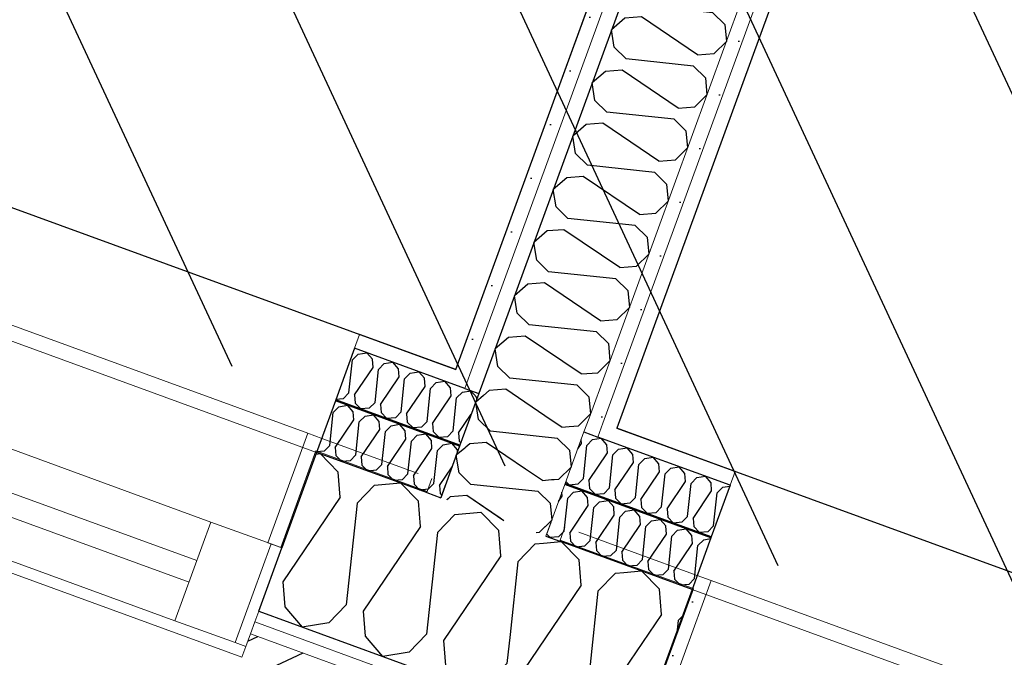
# Model space of a CAD drawing. Header units: millimetres. Extents: x 112481703 to 112588235, y 1264638581 to 1264713486.
# Tile 151 of 256: x 112565500 to 112566362, y 1264671264 to 1264671822. Entities that reach past the tile are written whole.
import ezdxf

# ---------------------------------------------------------------- set-up
doc = ezdxf.new("R2010")
doc.units = ezdxf.units.MM
doc.header["$LTSCALE"] = 0.5
doc.header["$MEASUREMENT"] = 0
doc.linetypes.add('PLINE', pattern=[0])
for name, color, linetype, lineweight in [('234- Vinduer_ dører_ porter', 7, 'Continuous', 0), ('235- Utvendig kledning og overflate', 7, 'Continuous', 0), ('236- Innvendig kledning og overflate', 7, 'Continuous', 0), ('262- Taktekking', 7, 'Continuous', 0)]:
    doc.layers.add(name, color=color, linetype=linetype, lineweight=lineweight)
for name, color, linetype in [('862- M___Nettoareal', 7, 'Continuous'), ('862- M___Nettoareal(Polylinje)', 7, 'Continuous'), ('LA_farge_dekke_asfalt2', 7, 'Continuous'), ('Yttervegger.A225', 7, 'Continuous'), ('Yttervegger.A225 (Skravur)', 7, 'Continuous')]:
    doc.layers.add(name, color=color, linetype=linetype)
pattern_1 = [(249.956, (112557650, 1264717795), (-81.357, 29.68231), [0, -50]), (249.956, (112557682.11, 1264717756.67), (-81.357, 29.68231), [0, -50])]
pattern_2 = [(249.95599, (112557650, 1264717795), (-65.76007, 23.99193), [])]

# ---------------------------------------------------------------- blocks, each defined once
blk = doc.blocks.new('Legekontor_17_5', base_point=(112568609.92, 1264673572.35))
at = {"layer": '862- M___Nettoareal(Polylinje)', "linetype": 'PLINE', "flags": 128}
blk.add_lwpolyline([(112566022.54, 1264671464.34), (112569013.31, 1264670373.19), (112570843.08, 1264675388.46), (112569082.03, 1264676030.96), (112567852.31, 1264676479.61), (112567695.12, 1264676048.75)], close=True, dxfattribs=at)
blk = doc.blocks.new('Legekontor_18_8', base_point=(112565643.06, 1264674628.7))
at = {"layer": '862- M___Nettoareal(Polylinje)', "linetype": 'PLINE', "flags": 128}
blk.add_lwpolyline([(112562951.97, 1264672584.61), (112565881.63, 1264671515.76), (112567554.2, 1264676100.16), (112567694.6, 1264676484.99), (112566464.89, 1264676933.64), (112564764.95, 1264677553.85)], close=True, dxfattribs=at)
blk = doc.blocks.new('*X147', base_point=(112557650, 1264717795))
at = {"layer": 'Yttervegger.A225 (Skravur)', "linetype": 'PLINE'}
for p, q in [((112565759.07, 1264671441.75), (112565762.62, 1264671442.08)), ((112565778.51, 1264671425.99), (112565762.62, 1264671442.08)), ((112565780.21, 1264671404.02), (112565778.51, 1264671425.99)), ((112565794.99, 1264671398.63), (112565810.43, 1264671414.34)), ((112565810.43, 1264671414.34), (112565832.95, 1264671416.42)), ((112565848.84, 1264671400.33), (112565832.95, 1264671416.42)), ((112565780.21, 1264671404.02), (112565730.06, 1264671329.9)), ((112565850.54, 1264671378.36), (112565848.84, 1264671400.33)), ((112565794.99, 1264671398.63), (112565785.62, 1264671309.64)), ((112565850.54, 1264671378.36), (112565800.4, 1264671304.24)), ((112565730.06, 1264671329.9), (112565731.76, 1264671307.94)), ((112565731.76, 1264671307.94), (112565747.06, 1264671290.22)), ((112565785.62, 1264671309.64), (112565770.18, 1264671293.93)), ((112565800.4, 1264671304.24), (112565802.1, 1264671282.28)), ((112565770.18, 1264671293.93), (112565747.06, 1264671290.22)), ((112565802.1, 1264671282.28), (112565817.39, 1264671264.56)), ((112565817.67, 1264671264.6), (112565817.39, 1264671264.56))]:
    blk.add_line(p, q, dxfattribs=at)
blk = doc.blocks.new('*X148', base_point=(112557650, 1264717795))
at = {"layer": 'Yttervegger.A225 (Skravur)', "linetype": 'PLINE'}
for p, q in [((112565865.32, 1264671372.97), (112565880.76, 1264671388.68)), ((112565880.76, 1264671388.68), (112565903.28, 1264671390.76)), ((112565919.18, 1264671374.67), (112565903.28, 1264671390.76)), ((112565920.87, 1264671352.7), (112565919.18, 1264671374.67)), ((112565865.32, 1264671372.97), (112565855.95, 1264671283.98)), ((112565935.65, 1264671347.31), (112565951.09, 1264671363.02)), ((112565951.09, 1264671363.02), (112565958.13, 1264671363.67)), ((112565920.87, 1264671352.7), (112565870.73, 1264671278.58)), ((112565935.65, 1264671347.31), (112565928.96, 1264671283.69)), ((112565855.95, 1264671283.98), (112565840.51, 1264671268.27)), ((112565870.73, 1264671278.58), (112565872.43, 1264671256.62)), ((112565840.51, 1264671268.27), (112565817.67, 1264671264.6)), ((112565872.43, 1264671256.62), (112565887.73, 1264671238.9)), ((112565915.81, 1264671247.66), (112565910.84, 1264671242.61)), ((112565910.84, 1264671242.61), (112565887.73, 1264671238.9))]:
    blk.add_line(p, q, dxfattribs=at)
blk = doc.blocks.new('*X149', base_point=(112557650, 1264717795))
at = {"layer": 'Yttervegger.A225 (Skravur)', "linetype": 'PLINE'}
for p, q in [((112565958.13, 1264671363.67), (112565973.62, 1264671365.1)), ((112565989.51, 1264671349), (112565973.62, 1264671365.1)), ((112565991.21, 1264671327.04), (112565989.51, 1264671349)), ((112566005.98, 1264671321.65), (112566021.43, 1264671337.36)), ((112566021.43, 1264671337.36), (112566028.61, 1264671338.02)), ((112565991.21, 1264671327.04), (112565941.06, 1264671252.92)), ((112566005.98, 1264671321.65), (112565999.23, 1264671257.49)), ((112565928.96, 1264671283.69), (112565926.29, 1264671258.32)), ((112565926.29, 1264671258.32), (112565915.81, 1264671247.66)), ((112565941.06, 1264671252.92), (112565942.76, 1264671230.96)), ((112565942.76, 1264671230.96), (112565958.06, 1264671213.24)), ((112565986.37, 1264671222.23), (112565981.18, 1264671216.95)), ((112565981.18, 1264671216.95), (112565958.06, 1264671213.24))]:
    blk.add_line(p, q, dxfattribs=at)
blk = doc.blocks.new('Vindu[8]', base_point=(112557650, 1264717795))
at = {"layer": '234- Vinduer_ dører_ porter', "linetype": 'PLINE'}
for p, q in [((112565751.83, 1264671459.86), (112564470.45, 1264671927.36)), ((112564485.28, 1264671813.37), (112565667.08, 1264671382.2)), ((112564472.94, 1264671779.55), (112565654.75, 1264671348.38)), ((112565647.89, 1264671329.59), (112564466.09, 1264671760.76)), ((112565694.13, 1264671263.76), (112564388.32, 1264671740.17)), ((112565635.55, 1264671295.77), (112564453.75, 1264671726.94)), ((112565716.87, 1264671364.03), (112565751.83, 1264671459.86)), ((112565764.05, 1264671455.4), (112565751.83, 1264671459.86)), ((112565635.55, 1264671295.77), (112565667.08, 1264671382.2)), ((112565667.08, 1264671382.2), (112565719.69, 1264671363.01)), ((112565719.69, 1264671363.01), (112565688.16, 1264671276.58)), ((112565708.87, 1264671304.15), (112565729.09, 1264671359.58)), ((112565708.87, 1264671304.15), (112565729.09, 1264671359.58)), ((112565719.69, 1264671363.01), (112565729.09, 1264671359.58)), ((112565705.44, 1264671294.76), (112565708.87, 1264671304.15)), ((112565705.44, 1264671294.76), (112565708.87, 1264671304.15)), ((112565688.16, 1264671276.58), (112565635.55, 1264671295.77)), ((112565701.67, 1264671284.42), (112565705.44, 1264671294.76)), ((112565701.67, 1264671284.42), (112565705.44, 1264671294.76)), ((112565697.55, 1264671273.15), (112565701.67, 1264671284.42)), ((112565697.55, 1264671273.15), (112565701.67, 1264671284.42)), ((112565697.55, 1264671273.15), (112565688.16, 1264671276.58)), ((112565694.13, 1264671263.76), (112565697.55, 1264671273.15))]:
    blk.add_line(p, q, dxfattribs=at)
blk = doc.blocks.new('*X354', base_point=(112557650, 1264717795))
at = {"layer": 'Yttervegger.A225 (Skravur)', "linetype": 'PLINE'}
for p, q in [((112565876.64, 1264671404.18), (112565874.49, 1264671402.33)), ((112565891.18, 1264671405.31), (112565876.64, 1264671404.18)), ((112565920.27, 1264671385.63), (112565891.18, 1264671405.31)), ((112565954.8, 1264671373.23), (112565964.1, 1264671382.41)), ((112565954.35, 1264671373.19), (112565954.8, 1264671373.23))]:
    blk.add_line(p, q, dxfattribs=at)
blk = doc.blocks.new('*X355', base_point=(112557650, 1264717795))
at = {"layer": 'Yttervegger.A225 (Skravur)', "linetype": 'PLINE'}
for p, q in [((112565874.49, 1264671402.33), (112565873.63, 1264671401.58)), ((112565923.68, 1264671383.32), (112565920.27, 1264671385.63)), ((112565951.95, 1264671373.01), (112565954.35, 1264671373.19))]:
    blk.add_line(p, q, dxfattribs=at)
blk = doc.blocks.new('*X356', base_point=(112557650, 1264717795))
at = {"layer": 'Yttervegger.A225 (Skravur)', "linetype": 'PLINE'}
for p, q in [((112565910.62, 1264671497.33), (112565905.75, 1264671493.12)), ((112565925.16, 1264671498.45), (112565910.62, 1264671497.33)), ((112565965, 1264671471.5), (112565925.16, 1264671498.45)), ((112565988.78, 1264671466.37), (112565996.39, 1264671473.88)), ((112565980.76, 1264671465.75), (112565988.78, 1264671466.37))]:
    blk.add_line(p, q, dxfattribs=at)
blk = doc.blocks.new('*X357', base_point=(112557650, 1264717795))
at = {"layer": 'Yttervegger.A225 (Skravur)', "linetype": 'PLINE'}
for p, q in [((112565905.75, 1264671493.12), (112565898.88, 1264671487.2)), ((112565901.34, 1264671471.89), (112565898.88, 1264671487.2)), ((112565911.74, 1264671461.66), (112565901.34, 1264671471.89)), ((112565974.24, 1264671465.25), (112565965, 1264671471.5)), ((112565970.67, 1264671455.46), (112565911.74, 1264671461.66)), ((112565974.24, 1264671465.25), (112565980.76, 1264671465.75)), ((112565908.17, 1264671451.88), (112565893.63, 1264671450.76)), ((112565942.64, 1264671428.56), (112565908.17, 1264671451.88)), ((112565970.67, 1264671455.46), (112565981.07, 1264671445.24)), ((112565893.63, 1264671450.76), (112565890.12, 1264671447.72)), ((112565981.07, 1264671445.24), (112565982.45, 1264671430.32)), ((112565971.79, 1264671419.8), (112565982.45, 1264671430.32)), ((112565967.55, 1264671419.47), (112565971.79, 1264671419.8))]:
    blk.add_line(p, q, dxfattribs=at)
blk = doc.blocks.new('*X358', base_point=(112557650, 1264717795))
at = {"layer": 'Yttervegger.A225 (Skravur)', "linetype": 'PLINE'}
for p, q in [((112565890.12, 1264671447.72), (112565889.25, 1264671446.98)), ((112565946.05, 1264671426.25), (112565942.64, 1264671428.56)), ((112565965.15, 1264671419.29), (112565967.55, 1264671419.47))]:
    blk.add_line(p, q, dxfattribs=at)
blk = doc.blocks.new('*X359', base_point=(112557650, 1264717795))
at = {"layer": 'Yttervegger.A225 (Skravur)', "linetype": 'PLINE'}
for p, q in [((112565889.25, 1264671446.98), (112565881.89, 1264671440.63)), ((112565884.35, 1264671425.32), (112565881.89, 1264671440.63)), ((112565957.25, 1264671418.68), (112565946.05, 1264671426.25)), ((112565894.75, 1264671415.09), (112565884.35, 1264671425.32)), ((112565957.25, 1264671418.68), (112565965.15, 1264671419.29)), ((112565953.68, 1264671408.89), (112565894.75, 1264671415.09)), ((112565953.68, 1264671408.89), (112565964.08, 1264671398.67)), ((112565876.64, 1264671404.18), (112565873.63, 1264671401.58)), ((112565891.18, 1264671405.31), (112565876.64, 1264671404.18)), ((112565923.68, 1264671383.32), (112565891.18, 1264671405.31)), ((112565964.08, 1264671398.67), (112565965.46, 1264671383.75)), ((112565954.8, 1264671373.23), (112565965.46, 1264671383.75)), ((112565951.95, 1264671373.01), (112565954.8, 1264671373.23))]:
    blk.add_line(p, q, dxfattribs=at)
blk = doc.blocks.new('*X361', base_point=(112557650, 1264717795))
at = {"layer": 'Yttervegger.A225 (Skravur)', "linetype": 'PLINE'}
for p, q in [((112566053.35, 1264671907.67), (112566051.8, 1264671906.34)), ((112566054.26, 1264671891.03), (112566051.8, 1264671906.34)), ((112566064.66, 1264671880.81), (112566054.26, 1264671891.03)), ((112566123.59, 1264671874.61), (112566064.66, 1264671880.81)), ((112566123.59, 1264671874.61), (112566133.99, 1264671864.38)), ((112566046.55, 1264671869.9), (112566034.81, 1264671859.77)), ((112566061.09, 1264671871.02), (112566046.55, 1264671869.9)), ((112566110.17, 1264671837.82), (112566061.09, 1264671871.02)), ((112566037.27, 1264671844.46), (112566034.81, 1264671859.77)), ((112566133.99, 1264671864.38), (112566135.37, 1264671849.47)), ((112566124.71, 1264671838.95), (112566135.37, 1264671849.47)), ((112566047.67, 1264671834.24), (112566037.27, 1264671844.46)), ((112566106.6, 1264671828.04), (112566047.67, 1264671834.24)), ((112566110.17, 1264671837.82), (112566124.71, 1264671838.95)), ((112566029.56, 1264671823.33), (112566017.82, 1264671813.2)), ((112566044.1, 1264671824.45), (112566029.56, 1264671823.33)), ((112566093.18, 1264671791.25), (112566044.1, 1264671824.45)), ((112566106.6, 1264671828.04), (112566117, 1264671817.81)), ((112566117, 1264671817.81), (112566118.38, 1264671802.9)), ((112566020.28, 1264671797.89), (112566017.82, 1264671813.2)), ((112566030.68, 1264671787.67), (112566020.28, 1264671797.89)), ((112566107.72, 1264671792.37), (112566118.38, 1264671802.9)), ((112566093.18, 1264671791.25), (112566107.72, 1264671792.37)), ((112566089.61, 1264671781.46), (112566030.68, 1264671787.67)), ((112566089.61, 1264671781.46), (112566100.01, 1264671771.24)), ((112566012.57, 1264671776.76), (112566000.83, 1264671766.63)), ((112566027.11, 1264671777.88), (112566012.57, 1264671776.76)), ((112566076.19, 1264671744.68), (112566027.11, 1264671777.88)), ((112566100.01, 1264671771.24), (112566101.39, 1264671756.32)), ((112566003.29, 1264671751.32), (112566000.83, 1264671766.63)), ((112566090.73, 1264671745.8), (112566101.39, 1264671756.32)), ((112566013.69, 1264671741.09), (112566003.29, 1264671751.32)), ((112566076.19, 1264671744.68), (112566090.73, 1264671745.8)), ((112566072.62, 1264671734.89), (112566013.69, 1264671741.09)), ((112565995.58, 1264671730.18), (112565983.84, 1264671720.06)), ((112566010.12, 1264671731.31), (112565995.58, 1264671730.18)), ((112566059.2, 1264671698.11), (112566010.12, 1264671731.31)), ((112566072.62, 1264671734.89), (112566083.02, 1264671724.67)), ((112565986.3, 1264671704.75), (112565983.84, 1264671720.06)), ((112566083.02, 1264671724.67), (112566084.4, 1264671709.75)), ((112565996.7, 1264671694.52), (112565986.3, 1264671704.75)), ((112566073.74, 1264671699.23), (112566084.4, 1264671709.75)), ((112566055.63, 1264671688.32), (112565996.7, 1264671694.52)), ((112566059.2, 1264671698.11), (112566073.74, 1264671699.23)), ((112565993.13, 1264671684.74), (112565978.59, 1264671683.61)), ((112566042.21, 1264671651.53), (112565993.13, 1264671684.74)), ((112566055.63, 1264671688.32), (112566066.03, 1264671678.1)), ((112565978.59, 1264671683.61), (112565966.85, 1264671673.48)), ((112566066.03, 1264671678.1), (112566067.41, 1264671663.18)), ((112565969.31, 1264671658.18), (112565966.85, 1264671673.48)), ((112566056.75, 1264671652.66), (112566067.41, 1264671663.18)), ((112565979.71, 1264671647.95), (112565969.31, 1264671658.18)), ((112566042.21, 1264671651.53), (112566056.75, 1264671652.66)), ((112566038.64, 1264671641.75), (112565979.71, 1264671647.95)), ((112566038.64, 1264671641.75), (112566049.04, 1264671631.52)), ((112565961.6, 1264671637.04), (112565949.86, 1264671626.91)), ((112565976.14, 1264671638.17), (112565961.6, 1264671637.04)), ((112566025.22, 1264671604.96), (112565976.14, 1264671638.17)), ((112565952.32, 1264671611.6), (112565949.86, 1264671626.91)), ((112566049.04, 1264671631.52), (112566050.42, 1264671616.61)), ((112566039.76, 1264671606.09), (112566050.42, 1264671616.61)), ((112565962.72, 1264671601.38), (112565952.32, 1264671611.6)), ((112566021.65, 1264671595.18), (112565962.72, 1264671601.38)), ((112566025.22, 1264671604.96), (112566039.76, 1264671606.09)), ((112565944.6, 1264671590.47), (112565932.87, 1264671580.34)), ((112565959.15, 1264671591.6), (112565944.6, 1264671590.47)), ((112566008.23, 1264671558.39), (112565959.15, 1264671591.6)), ((112566021.65, 1264671595.18), (112566032.05, 1264671584.95)), ((112566032.05, 1264671584.95), (112566033.43, 1264671570.04)), ((112565935.32, 1264671565.03), (112565932.87, 1264671580.34)), ((112565945.72, 1264671554.81), (112565935.32, 1264671565.03)), ((112566022.77, 1264671559.52), (112566033.43, 1264671570.04)), ((112566008.23, 1264671558.39), (112566022.77, 1264671559.52)), ((112566004.66, 1264671548.61), (112565945.72, 1264671554.81)), ((112566004.66, 1264671548.61), (112566015.06, 1264671538.38)), ((112565927.61, 1264671543.9), (112565915.88, 1264671533.77)), ((112565942.15, 1264671545.02), (112565927.61, 1264671543.9)), ((112565991.23, 1264671511.82), (112565942.15, 1264671545.02)), ((112566015.06, 1264671538.38), (112566016.43, 1264671523.47)), ((112565918.33, 1264671518.46), (112565915.88, 1264671533.77)), ((112566005.78, 1264671512.94), (112566016.43, 1264671523.47)), ((112565928.73, 1264671508.24), (112565918.33, 1264671518.46)), ((112565991.23, 1264671511.82), (112566005.78, 1264671512.94)), ((112565987.66, 1264671502.03), (112565928.73, 1264671508.24)), ((112565987.66, 1264671502.03), (112565998.06, 1264671491.81)), ((112565998.06, 1264671491.81), (112565999.44, 1264671476.9)), ((112565996.39, 1264671473.88), (112565999.44, 1264671476.9))]:
    blk.add_line(p, q, dxfattribs=at)
blk = doc.blocks.new('*X406', base_point=(112557650, 1264717795))
at = {"layer": 'Yttervegger.A225 (Skravur)', "linetype": 'PLINE'}
for p, q in [((112566028.61, 1264671338.02), (112566043.95, 1264671339.44)), ((112566059.84, 1264671323.34), (112566043.95, 1264671339.44)), ((112566061.54, 1264671301.38), (112566059.84, 1264671323.34)), ((112566061.54, 1264671301.38), (112566011.39, 1264671227.26)), ((112566076.32, 1264671295.99), (112566079.72, 1264671299.45)), ((112566076.32, 1264671295.99), (112566075.45, 1264671287.75)), ((112565999.23, 1264671257.49), (112565996.62, 1264671232.66)), ((112565996.62, 1264671232.66), (112565986.37, 1264671222.23)), ((112566011.39, 1264671227.26), (112566013.09, 1264671205.3)), ((112566013.09, 1264671205.3), (112566028.39, 1264671187.58)), ((112566039.55, 1264671189.37), (112566028.39, 1264671187.58))]:
    blk.add_line(p, q, dxfattribs=at)
blk = doc.blocks.new('Vindu[26]', base_point=(112557650, 1264717795))
at = {"layer": '234- Vinduer_ dører_ porter', "linetype": 'PLINE'}
for p in [(112566070.1, 1264671235.16), (112566092.85, 1264671335.44), (112567386.44, 1264670863.48)]:
    blk.add_line(p, (112566105.06, 1264671330.98), dxfattribs=at)
blk = doc.blocks.new('*X503', base_point=(112557650, 1264717795))
at = {"layer": 'Yttervegger.A225 (Skravur)', "linetype": 'PLINE'}
for p, q in [((112565991.47, 1264671450.98), (112565991.21, 1264671454.32)), ((112565996.26, 1264671449.24), (112566001.27, 1264671454.33)), ((112566001.27, 1264671454.33), (112566008.76, 1264671455.53)), ((112566013.72, 1264671449.78), (112566008.76, 1264671455.53)), ((112565988.26, 1264671446.25), (112565991.47, 1264671450.98)), ((112565993.22, 1264671420.37), (112565996.26, 1264671449.24)), ((112566014.28, 1264671442.66), (112566013.72, 1264671449.78)), ((112566019.07, 1264671440.91), (112566024.08, 1264671446.01)), ((112566024.08, 1264671446.01), (112566031.57, 1264671447.21)), ((112566036.54, 1264671441.46), (112566031.57, 1264671447.21)), ((112565998.01, 1264671418.62), (112566014.28, 1264671442.66)), ((112566016.03, 1264671412.05), (112566019.07, 1264671440.91)), ((112566020.82, 1264671410.3), (112566037.09, 1264671434.34)), ((112566037.09, 1264671434.34), (112566036.54, 1264671441.46)), ((112566041.88, 1264671432.59), (112566046.89, 1264671437.69)), ((112566046.89, 1264671437.69), (112566054.39, 1264671438.89)), ((112566059.35, 1264671433.14), (112566054.39, 1264671438.89)), ((112566038.84, 1264671403.73), (112566041.88, 1264671432.59)), ((112566043.63, 1264671401.98), (112566059.9, 1264671426.02)), ((112566059.9, 1264671426.02), (112566059.35, 1264671433.14)), ((112566064.69, 1264671424.27), (112566069.7, 1264671429.36)), ((112566069.7, 1264671429.36), (112566077.2, 1264671430.57)), ((112566082.16, 1264671424.82), (112566077.2, 1264671430.57)), ((112565977.85, 1264671417.7), (112565980.91, 1264671414.6)), ((112565993.22, 1264671420.37), (112565988.21, 1264671415.28)), ((112565998.01, 1264671418.62), (112565998.56, 1264671411.5)), ((112566061.65, 1264671395.4), (112566064.69, 1264671424.27)), ((112566066.44, 1264671393.66), (112566082.71, 1264671417.69)), ((112566082.71, 1264671417.69), (112566082.16, 1264671424.82)), ((112566087.5, 1264671415.95), (112566092.51, 1264671421.04)), ((112566092.51, 1264671421.04), (112566100.01, 1264671422.24)), ((112566104.97, 1264671416.5), (112566100.01, 1264671422.24)), ((112565988.21, 1264671415.28), (112565980.91, 1264671414.6)), ((112565998.56, 1264671411.5), (112566003.72, 1264671406.28)), ((112566016.03, 1264671412.05), (112566011.02, 1264671406.95)), ((112566020.82, 1264671410.3), (112566021.37, 1264671403.18)), ((112566084.46, 1264671387.08), (112566087.5, 1264671415.95)), ((112566089.25, 1264671385.33), (112566105.52, 1264671409.37)), ((112566105.52, 1264671409.37), (112566104.97, 1264671416.5)), ((112566110.31, 1264671407.62), (112566115.32, 1264671412.72)), ((112566115.32, 1264671412.72), (112566121.4, 1264671413.69)), ((112566011.02, 1264671406.95), (112566003.72, 1264671406.28)), ((112566021.37, 1264671403.18), (112566026.53, 1264671397.96)), ((112566038.84, 1264671403.73), (112566033.83, 1264671398.63)), ((112566043.63, 1264671401.98), (112566044.18, 1264671394.86)), ((112566107.27, 1264671378.76), (112566110.31, 1264671407.62)), ((112566033.83, 1264671398.63), (112566026.53, 1264671397.96)), ((112566044.18, 1264671394.86), (112566049.34, 1264671389.64)), ((112566061.65, 1264671395.4), (112566056.64, 1264671390.31)), ((112566066.44, 1264671393.66), (112566067, 1264671386.53)), ((112566056.64, 1264671390.31), (112566049.34, 1264671389.64)), ((112566067, 1264671386.53), (112566072.15, 1264671381.31)), ((112566084.46, 1264671387.08), (112566079.45, 1264671381.99)), ((112566089.25, 1264671385.33), (112566089.81, 1264671378.21)), ((112566079.45, 1264671381.99), (112566072.15, 1264671381.31)), ((112566089.81, 1264671378.21), (112566094.96, 1264671372.99)), ((112566107.27, 1264671378.76), (112566102.26, 1264671373.67)), ((112566102.26, 1264671373.67), (112566094.96, 1264671372.99))]:
    blk.add_line(p, q, dxfattribs=at)
blk = doc.blocks.new('*X507', base_point=(112557650, 1264717795))
at = {"layer": 'Yttervegger.A225 (Skravur)', "linetype": 'PLINE'}
for p, q in [((112565790.96, 1264671524.14), (112565795.97, 1264671529.23)), ((112565795.97, 1264671529.23), (112565803.47, 1264671530.43)), ((112565808.43, 1264671524.68), (112565803.47, 1264671530.43)), ((112565787.93, 1264671495.27), (112565790.96, 1264671524.14)), ((112565808.98, 1264671517.56), (112565808.43, 1264671524.68)), ((112565813.77, 1264671515.81), (112565818.78, 1264671520.91)), ((112565818.78, 1264671520.91), (112565826.28, 1264671522.11)), ((112565831.24, 1264671516.36), (112565826.28, 1264671522.11)), ((112565792.72, 1264671493.52), (112565808.98, 1264671517.56)), ((112565810.74, 1264671486.95), (112565813.77, 1264671515.81)), ((112565831.79, 1264671509.24), (112565831.24, 1264671516.36)), ((112565836.58, 1264671507.49), (112565841.59, 1264671512.58)), ((112565841.59, 1264671512.58), (112565849.09, 1264671513.79)), ((112565854.05, 1264671508.04), (112565849.09, 1264671513.79)), ((112565815.53, 1264671485.2), (112565831.79, 1264671509.24)), ((112565833.55, 1264671478.63), (112565836.58, 1264671507.49)), ((112565854.6, 1264671500.92), (112565854.05, 1264671508.04)), ((112565859.39, 1264671499.17), (112565864.4, 1264671504.26)), ((112565864.4, 1264671504.26), (112565871.9, 1264671505.47)), ((112565876.86, 1264671499.72), (112565871.9, 1264671505.47)), ((112565787.93, 1264671495.27), (112565782.92, 1264671490.18)), ((112565838.34, 1264671476.88), (112565854.6, 1264671500.92)), ((112565856.36, 1264671470.3), (112565859.39, 1264671499.17)), ((112565877.41, 1264671492.59), (112565876.86, 1264671499.72)), ((112565882.21, 1264671490.85), (112565887.21, 1264671495.94)), ((112565887.21, 1264671495.94), (112565894.71, 1264671497.14)), ((112565899.67, 1264671491.4), (112565894.71, 1264671497.14)), ((112565782.92, 1264671490.18), (112565776.52, 1264671489.59)), ((112565792.72, 1264671493.52), (112565793.27, 1264671486.4)), ((112565793.27, 1264671486.4), (112565798.42, 1264671481.18)), ((112565810.74, 1264671486.95), (112565805.73, 1264671481.85)), ((112565861.15, 1264671468.56), (112565877.41, 1264671492.59)), ((112565879.17, 1264671461.98), (112565882.21, 1264671490.85)), ((112565899.8, 1264671489.71), (112565899.67, 1264671491.4)), ((112565805.73, 1264671481.85), (112565798.42, 1264671481.18)), ((112565815.53, 1264671485.2), (112565816.08, 1264671478.08)), ((112565816.08, 1264671478.08), (112565821.23, 1264671472.86)), ((112565833.55, 1264671478.63), (112565828.54, 1264671473.53)), ((112565828.54, 1264671473.53), (112565821.23, 1264671472.86)), ((112565838.34, 1264671476.88), (112565838.89, 1264671469.76)), ((112565838.89, 1264671469.76), (112565844.04, 1264671464.53)), ((112565856.36, 1264671470.3), (112565851.35, 1264671465.21)), ((112565883.96, 1264671460.23), (112565895, 1264671476.55)), ((112565851.35, 1264671465.21), (112565844.04, 1264671464.53)), ((112565861.15, 1264671468.56), (112565861.7, 1264671461.43)), ((112565861.7, 1264671461.43), (112565866.85, 1264671456.21)), ((112565879.17, 1264671461.98), (112565874.16, 1264671456.89)), ((112565883.96, 1264671460.23), (112565884.51, 1264671453.11)), ((112565874.16, 1264671456.89), (112565866.85, 1264671456.21)), ((112565884.51, 1264671453.11), (112565885.93, 1264671451.68))]:
    blk.add_line(p, q, dxfattribs=at)
blk = doc.blocks.new('*X514', base_point=(112557650, 1264717795))
at = {"layer": 'Yttervegger.A225 (Skravur)', "linetype": 'PLINE'}
for p, q in [((112565984.47, 1264671408.3), (112565991.97, 1264671409.5)), ((112565996.93, 1264671403.75), (112565991.97, 1264671409.5)), ((112565971.47, 1264671400.22), (112565974.67, 1264671404.95)), ((112565974.67, 1264671404.95), (112565974.41, 1264671408.29)), ((112565976.43, 1264671374.34), (112565979.46, 1264671403.2)), ((112565979.46, 1264671403.2), (112565984.47, 1264671408.3)), ((112565997.48, 1264671396.63), (112565996.93, 1264671403.75)), ((112566002.27, 1264671394.88), (112566007.28, 1264671399.98)), ((112566007.28, 1264671399.98), (112566014.78, 1264671401.18)), ((112566019.74, 1264671395.43), (112566014.78, 1264671401.18)), ((112565981.22, 1264671372.59), (112565997.48, 1264671396.63)), ((112565999.24, 1264671366.02), (112566002.27, 1264671394.88)), ((112566020.29, 1264671388.31), (112566019.74, 1264671395.43)), ((112566025.08, 1264671386.56), (112566030.09, 1264671391.65)), ((112566030.09, 1264671391.65), (112566037.59, 1264671392.86)), ((112566042.55, 1264671387.11), (112566037.59, 1264671392.86)), ((112566004.03, 1264671364.27), (112566020.29, 1264671388.31)), ((112566022.05, 1264671357.69), (112566025.08, 1264671386.56)), ((112566043.1, 1264671379.98), (112566042.55, 1264671387.11)), ((112566047.9, 1264671378.24), (112566052.9, 1264671383.33)), ((112566052.9, 1264671383.33), (112566060.4, 1264671384.53)), ((112566065.36, 1264671378.79), (112566060.4, 1264671384.53)), ((112565976.43, 1264671374.34), (112565971.42, 1264671369.24)), ((112566026.84, 1264671355.95), (112566043.1, 1264671379.98)), ((112566044.86, 1264671349.37), (112566047.9, 1264671378.24)), ((112566065.91, 1264671371.66), (112566065.36, 1264671378.79)), ((112566070.71, 1264671369.91), (112566075.71, 1264671375.01)), ((112566075.71, 1264671375.01), (112566083.21, 1264671376.21)), ((112566088.17, 1264671370.46), (112566083.21, 1264671376.21)), ((112565961.05, 1264671371.67), (112565964.11, 1264671368.57)), ((112565971.42, 1264671369.24), (112565964.11, 1264671368.57)), ((112565981.22, 1264671372.59), (112565981.77, 1264671365.47)), ((112565981.77, 1264671365.47), (112565986.92, 1264671360.25)), ((112565999.24, 1264671366.02), (112565994.23, 1264671360.92)), ((112566049.65, 1264671347.62), (112566065.91, 1264671371.66)), ((112566067.67, 1264671341.05), (112566070.71, 1264671369.91)), ((112566088.72, 1264671363.34), (112566088.17, 1264671370.46)), ((112566093.52, 1264671361.59), (112566098.52, 1264671366.69)), ((112566098.52, 1264671366.69), (112566104.6, 1264671367.66)), ((112565994.23, 1264671360.92), (112565986.92, 1264671360.25)), ((112566004.03, 1264671364.27), (112566004.58, 1264671357.15)), ((112566004.58, 1264671357.15), (112566009.73, 1264671351.93)), ((112566022.05, 1264671357.69), (112566017.04, 1264671352.6)), ((112566072.46, 1264671339.3), (112566088.72, 1264671363.34)), ((112566090.48, 1264671332.73), (112566093.52, 1264671361.59)), ((112566017.04, 1264671352.6), (112566009.73, 1264671351.93)), ((112566026.84, 1264671355.95), (112566027.39, 1264671348.82)), ((112566027.39, 1264671348.82), (112566032.54, 1264671343.6)), ((112566044.86, 1264671349.37), (112566039.85, 1264671344.28)), ((112566039.85, 1264671344.28), (112566032.54, 1264671343.6)), ((112566049.65, 1264671347.62), (112566050.2, 1264671340.5)), ((112566050.2, 1264671340.5), (112566055.35, 1264671335.28)), ((112566067.67, 1264671341.05), (112566062.66, 1264671335.96)), ((112566062.66, 1264671335.96), (112566055.35, 1264671335.28)), ((112566072.46, 1264671339.3), (112566073.01, 1264671332.18)), ((112566073.01, 1264671332.18), (112566078.17, 1264671326.96)), ((112566090.48, 1264671332.73), (112566085.47, 1264671327.63)), ((112566085.47, 1264671327.63), (112566078.17, 1264671326.96))]:
    blk.add_line(p, q, dxfattribs=at)
blk = doc.blocks.new('*X515', base_point=(112557650, 1264717795))
at = {"layer": 'Yttervegger.A225 (Skravur)', "linetype": 'PLINE'}
for p, q in [((112565771.13, 1264671449.24), (112565774.17, 1264671478.1)), ((112565774.17, 1264671478.1), (112565779.18, 1264671483.2)), ((112565779.18, 1264671483.2), (112565786.67, 1264671484.4)), ((112565791.64, 1264671478.65), (112565786.67, 1264671484.4)), ((112565792.19, 1264671471.53), (112565791.64, 1264671478.65)), ((112565775.92, 1264671447.49), (112565792.19, 1264671471.53)), ((112565793.94, 1264671440.92), (112565796.98, 1264671469.78)), ((112565796.98, 1264671469.78), (112565801.99, 1264671474.88)), ((112565801.99, 1264671474.88), (112565809.49, 1264671476.08)), ((112565814.45, 1264671470.33), (112565809.49, 1264671476.08)), ((112565815, 1264671463.21), (112565814.45, 1264671470.33)), ((112565798.73, 1264671439.17), (112565815, 1264671463.21)), ((112565816.75, 1264671432.59), (112565819.79, 1264671461.46)), ((112565819.79, 1264671461.46), (112565824.8, 1264671466.55)), ((112565824.8, 1264671466.55), (112565832.3, 1264671467.76)), ((112565837.26, 1264671462.01), (112565832.3, 1264671467.76)), ((112565837.81, 1264671454.88), (112565837.26, 1264671462.01)), ((112565821.54, 1264671430.85), (112565837.81, 1264671454.88)), ((112565839.56, 1264671424.27), (112565842.6, 1264671453.14)), ((112565842.6, 1264671453.14), (112565847.61, 1264671458.23)), ((112565847.61, 1264671458.23), (112565855.11, 1264671459.43)), ((112565860.07, 1264671453.69), (112565855.11, 1264671459.43)), ((112565860.62, 1264671446.56), (112565860.07, 1264671453.69)), ((112565766.12, 1264671444.14), (112565759.72, 1264671443.55)), ((112565771.13, 1264671449.24), (112565766.12, 1264671444.14)), ((112565775.92, 1264671447.49), (112565776.47, 1264671440.37)), ((112565844.36, 1264671422.52), (112565860.62, 1264671446.56)), ((112565862.37, 1264671415.95), (112565865.41, 1264671444.81)), ((112565865.41, 1264671444.81), (112565870.42, 1264671449.91)), ((112565870.42, 1264671449.91), (112565877.92, 1264671451.11)), ((112565882.88, 1264671445.36), (112565877.92, 1264671451.11)), ((112565883.01, 1264671443.68), (112565882.88, 1264671445.36)), ((112565776.47, 1264671440.37), (112565781.63, 1264671435.15)), ((112565788.93, 1264671435.82), (112565781.63, 1264671435.15)), ((112565793.94, 1264671440.92), (112565788.93, 1264671435.82)), ((112565798.73, 1264671439.17), (112565799.29, 1264671432.05)), ((112565799.29, 1264671432.05), (112565804.44, 1264671426.83)), ((112565811.74, 1264671427.5), (112565804.44, 1264671426.83)), ((112565816.75, 1264671432.59), (112565811.74, 1264671427.5)), ((112565821.54, 1264671430.85), (112565822.1, 1264671423.72)), ((112565867.17, 1264671414.2), (112565878.21, 1264671430.52)), ((112565822.1, 1264671423.72), (112565827.25, 1264671418.5)), ((112565834.55, 1264671419.18), (112565827.25, 1264671418.5)), ((112565839.56, 1264671424.27), (112565834.55, 1264671419.18)), ((112565844.36, 1264671422.52), (112565844.91, 1264671415.4)), ((112565844.91, 1264671415.4), (112565850.06, 1264671410.18)), ((112565857.36, 1264671410.86), (112565850.06, 1264671410.18)), ((112565862.37, 1264671415.95), (112565857.36, 1264671410.86)), ((112565867.17, 1264671414.2), (112565867.72, 1264671407.08)), ((112565867.72, 1264671407.08), (112565869.13, 1264671405.65))]:
    blk.add_line(p, q, dxfattribs=at)
blk = doc.blocks.new('Simple Window Opening[39]', base_point=(112557650, 1264717795))
at = {"layer": '234- Vinduer_ dører_ porter', "linetype": 'PLINE'}
for p, q in [((112565797.29, 1264671546.52), (112564491.49, 1264672022.94)), ((112565759.59, 1264671443.19), (112564453.78, 1264671919.6)), ((112565797.29, 1264671546.52), (112565792.84, 1264671534.31)), ((112565792.84, 1264671534.31), (112565776.39, 1264671489.22)), ((112565776.04, 1264671488.28), (112565759.59, 1264671443.19)), ((112565776.39, 1264671489.22), (112565776.04, 1264671488.28))]:
    blk.add_line(p, q, dxfattribs=at)
blk = doc.blocks.new('Simple Window Opening[40]', base_point=(112557650, 1264717795))
at = {"layer": '234- Vinduer_ dører_ porter', "linetype": 'PLINE'}
for p, q in [((112566126.09, 1264671426.56), (112566121.64, 1264671414.35)), ((112567431.9, 1264670950.15), (112566126.09, 1264671426.56)), ((112566121.64, 1264671414.35), (112566105.19, 1264671369.26)), ((112566104.84, 1264671368.32), (112566088.39, 1264671323.23)), ((112566105.19, 1264671369.26), (112566104.84, 1264671368.32)), ((112567394.2, 1264670846.82), (112566088.39, 1264671323.23))]:
    blk.add_line(p, q, dxfattribs=at)

msp = doc.modelspace()

# ---------------------------------------------------------------- hatches: boundary and pattern name
at = {"layer": '262- Taktekking', "linetype": 'Continuous'}
h = msp.add_hatch(dxfattribs=at)
h.set_pattern_fill('Membran', color=256, style=0, pattern_type=2)
h.set_pattern_definition(pattern_2)
h.paths.add_polyline_path([(112565884.8, 1264671448.6), (112565885.14, 1264671449.54), (112565776.39, 1264671489.22), (112565776.04, 1264671488.28)])
h = msp.add_hatch(dxfattribs=at)
h.set_pattern_fill('Membran', color=256, style=0, pattern_type=2)
h.set_pattern_definition(pattern_2)
h.paths.add_polyline_path([(112565977.21, 1264671415.95), (112565976.87, 1264671415.01), (112566104.84, 1264671368.32), (112566105.19, 1264671369.26)])
at = {"layer": 'LA_farge_dekke_asfalt2', "linetype": 'Continuous'}
h = msp.add_hatch(dxfattribs=at)
h.set_pattern_fill('Murverk', color=256, style=0, pattern_type=2)
h.set_pattern_definition([(294.956, (112557650, 1264717795), (163.1938, 75.94596), [])])
h.paths.add_polyline_path([(112562670.28, 1264672618.44), (112565507.41, 1264680394.81), (112573384.41, 1264677520.97), (112579262.36, 1264693631.99), (112587341.37, 1264690684.44), (112579714.93, 1264669780.94), (112576475.27, 1264670962.9), (112575386.63, 1264667979.01)])
at = {"layer": 'Yttervegger.A225 (Skravur)', "linetype": 'Continuous'}
h = msp.add_hatch(dxfattribs=at)
h.set_pattern_fill('Prikker_tett', color=256, style=0, pattern_type=2)
h.set_pattern_definition(pattern_1)
h.paths.add_polyline_path([(112565893.84, 1264671511.3), (112566040.2, 1264671912.47), (112566027.99, 1264671916.92), (112565881.63, 1264671515.76)])
h = msp.add_hatch(dxfattribs=at)
h.set_pattern_fill('Prikker_tett', color=256, style=0, pattern_type=2)
h.set_pattern_definition(pattern_1)
h.paths.add_polyline_path([(112566040.2, 1264671912.47), (112565893.84, 1264671511.3), (112565906.05, 1264671506.84), (112566052.41, 1264671908.01)])
h = msp.add_hatch(dxfattribs=at)
h.set_pattern_fill('Prikker_tett', color=256, style=0, pattern_type=2)
h.set_pattern_definition(pattern_1)
h.paths.add_polyline_path([(112566010.33, 1264671468.8), (112566156.69, 1264671869.97), (112566144.48, 1264671874.42), (112565998.12, 1264671473.26)])
h = msp.add_hatch(dxfattribs=at)
h.set_pattern_fill('Prikker_tett', color=256, style=0, pattern_type=2)
h.set_pattern_definition(pattern_1)
h.paths.add_polyline_path([(112566156.69, 1264671869.97), (112566010.33, 1264671468.8), (112566022.54, 1264671464.34), (112566168.9, 1264671865.51)])
h = msp.add_hatch(dxfattribs=at)
h.set_pattern_fill('Prikker_tett', color=256, style=0, pattern_type=2)
h.set_pattern_definition(pattern_1)
h.paths.add_polyline_path([(112565881.63, 1264671515.76), (112565797.29, 1264671546.52), (112565792.84, 1264671534.31), (112565877.17, 1264671503.54)])
h = msp.add_hatch(dxfattribs=at)
h.set_pattern_fill('Prikker_tett', color=256, style=0, pattern_type=2)
h.set_pattern_definition(pattern_1)
h.paths.add_polyline_path([(112565877.17, 1264671503.54), (112565889.38, 1264671499.09), (112565893.84, 1264671511.3), (112565881.63, 1264671515.76)])
h = msp.add_hatch(dxfattribs=at)
h.set_pattern_fill('Prikker_tett', color=256, style=0, pattern_type=2)
h.set_pattern_definition(pattern_1)
h.paths.add_polyline_path([(112565889.38, 1264671499.09), (112565901.6, 1264671494.63), (112565906.05, 1264671506.84), (112565893.84, 1264671511.3)])
h = msp.add_hatch(dxfattribs=at)
h.set_pattern_fill('Prikker_tett', color=256, style=0, pattern_type=2)
h.set_pattern_definition(pattern_1)
h.paths.add_polyline_path([(112565993.66, 1264671461.04), (112566005.87, 1264671456.59), (112566010.33, 1264671468.8), (112565998.12, 1264671473.26)])
h = msp.add_hatch(dxfattribs=at)
h.set_pattern_fill('Prikker_tett', color=256, style=0, pattern_type=2)
h.set_pattern_definition(pattern_1)
h.paths.add_polyline_path([(112566005.87, 1264671456.59), (112566018.09, 1264671452.13), (112566022.54, 1264671464.34), (112566010.33, 1264671468.8)])
h = msp.add_hatch(dxfattribs=at)
h.set_pattern_fill('Prikker_tett', color=256, style=0, pattern_type=2)
h.set_pattern_definition(pattern_1)
h.paths.add_polyline_path([(112566022.54, 1264671464.34), (112566018.09, 1264671452.13), (112566121.64, 1264671414.35), (112566126.09, 1264671426.56)])
h = msp.add_hatch(dxfattribs=at)
h.set_pattern_fill('Prikker_tett', color=256, style=0, pattern_type=2)
h.set_pattern_definition(pattern_1)
h.paths.add_polyline_path([(112565764.05, 1264671455.4), (112565751.83, 1264671459.86), (112565716.87, 1264671364.03), (112565728.15, 1264671359.92), (112565758.99, 1264671444.47), (112565759.93, 1264671444.13)])
h = msp.add_hatch(dxfattribs=at)
h.set_pattern_fill('Prikker_tett', color=256, style=0, pattern_type=2)
h.set_pattern_definition(pattern_1)
h.paths.add_polyline_path([(112565848.38, 1264671424.63), (112565764.05, 1264671455.4), (112565759.93, 1264671444.13), (112565844.27, 1264671413.36)])
for points in [[(112565759.93, 1264671444.13), (112565758.99, 1264671444.47), (112565728.15, 1264671359.92), (112565729.09, 1264671359.58), (112565759.59, 1264671443.19)], [(112565856.14, 1264671407.96), (112565856.48, 1264671408.9), (112565759.93, 1264671444.13), (112565759.59, 1264671443.19)], [(112565972.63, 1264671365.46), (112566030.87, 1264671344.21), (112566031.21, 1264671345.15), (112565972.97, 1264671366.4)], [(112566031.21, 1264671345.15), (112566030.87, 1264671344.21), (112566088.39, 1264671323.23), (112566088.73, 1264671324.17)], [(112566089.67, 1264671323.82), (112566088.73, 1264671324.17), (112566088.39, 1264671323.23), (112566057.89, 1264671239.62), (112566058.83, 1264671239.28)]]:
    msp.add_hatch(color=256, dxfattribs=at).paths.add_polyline_path(points)
h = msp.add_hatch(dxfattribs=at)
h.set_pattern_fill('Prikker_tett', color=256, style=0, pattern_type=2)
h.set_pattern_definition(pattern_1)
h.paths.add_polyline_path([(112565860.59, 1264671420.18), (112565848.38, 1264671424.63), (112565844.27, 1264671413.36), (112565856.48, 1264671408.9)])
h = msp.add_hatch(dxfattribs=at)
h.set_pattern_fill('Prikker_tett', color=256, style=0, pattern_type=2)
h.set_pattern_definition(pattern_1)
h.paths.add_polyline_path([(112565872.81, 1264671415.72), (112565860.59, 1264671420.18), (112565856.48, 1264671408.9), (112565868.69, 1264671404.45)])
h = msp.add_hatch(dxfattribs=at)
h.set_pattern_fill('Prikker_tett', color=256, style=0, pattern_type=2)
h.set_pattern_definition(pattern_1)
h.paths.add_polyline_path([(112565868.69, 1264671404.45), (112565856.48, 1264671408.9), (112565856.14, 1264671407.96), (112565868.35, 1264671403.51)])
h = msp.add_hatch(dxfattribs=at)
h.set_pattern_fill('Prikker_tett', color=256, style=0, pattern_type=2)
h.set_pattern_definition(pattern_1)
h.paths.add_polyline_path([(112565977.08, 1264671377.68), (112565964.87, 1264671382.13), (112565960.76, 1264671370.86), (112565972.97, 1264671366.4)])
h = msp.add_hatch(dxfattribs=at)
h.set_pattern_fill('Prikker_tett', color=256, style=0, pattern_type=2)
h.set_pattern_definition(pattern_1)
h.paths.add_polyline_path([(112565989.3, 1264671373.22), (112565977.08, 1264671377.68), (112565972.97, 1264671366.4), (112565985.18, 1264671361.95)])
h = msp.add_hatch(dxfattribs=at)
h.set_pattern_fill('Prikker_tett', color=256, style=0, pattern_type=2)
h.set_pattern_definition(pattern_1)
h.paths.add_polyline_path([(112565972.97, 1264671366.4), (112565960.76, 1264671370.86), (112565960.41, 1264671369.92), (112565972.63, 1264671365.46)])
h = msp.add_hatch(dxfattribs=at)
h.set_pattern_fill('Prikker_tett', color=256, style=0, pattern_type=2)
h.set_pattern_definition(pattern_1)
h.paths.add_polyline_path([(112565985.18, 1264671361.95), (112566031.21, 1264671345.15), (112566035.33, 1264671356.43), (112565989.3, 1264671373.22)])
h = msp.add_hatch(dxfattribs=at)
h.set_pattern_fill('Prikker_tett', color=256, style=0, pattern_type=2)
h.set_pattern_definition(pattern_1)
h.paths.add_polyline_path([(112566035.33, 1264671356.43), (112566031.21, 1264671345.15), (112566088.73, 1264671324.17), (112566092.85, 1264671335.44)])
h = msp.add_hatch(dxfattribs=at)
h.set_pattern_fill('Prikker_tett', color=256, style=0, pattern_type=2)
h.set_pattern_definition(pattern_1)
h.paths.add_polyline_path([(112566105.06, 1264671330.98), (112566092.85, 1264671335.44), (112566088.73, 1264671324.17), (112566089.67, 1264671323.82), (112566058.83, 1264671239.28), (112566070.1, 1264671235.16)])
h = msp.add_hatch(dxfattribs=at)
h.set_pattern_fill('Prikker_tett', color=256, style=0, pattern_type=2)
h.set_pattern_definition(pattern_1)
h.paths.add_polyline_path([(112565976.72, 1264671195.78), (112565980.15, 1264671205.18), (112565708.87, 1264671304.15), (112565705.44, 1264671294.76)])
h = msp.add_hatch(dxfattribs=at)
h.set_pattern_fill('Skrålinjer_1', color=256, style=0, pattern_type=2)
h.set_pattern_definition([(24.95599, (112557650, 1264717795), (-12.65766, 27.198964), [])])
h.paths.add_polyline_path([(112565972.95, 1264671185.45), (112565701.67, 1264671284.42), (112565697.55, 1264671273.15), (112565694.13, 1264671263.76), (112565965.41, 1264671164.78)])

# ---------------------------------------------------------------- linework, layer by layer
at = {"layer": '235- Utvendig kledning og overflate', "linetype": 'PLINE'}
for p, q in [((112566040.2, 1264671912.47), (112565893.84, 1264671511.3)), ((112565893.84, 1264671511.3), (112565889.38, 1264671499.09)), ((112565893.84, 1264671511.3), (112565889.38, 1264671499.09)), ((112565860.59, 1264671420.18), (112565856.48, 1264671408.9)), ((112565860.59, 1264671420.18), (112565856.48, 1264671408.9)), ((112565856.48, 1264671408.9), (112565856.14, 1264671407.96)), ((112565856.48, 1264671408.9), (112565856.14, 1264671407.96)), ((112565705.44, 1264671294.76), (112565708.87, 1264671304.15)), ((112565701.67, 1264671284.42), (112565705.44, 1264671294.76)), ((112565705.44, 1264671294.76), (112565976.72, 1264671195.78)), ((112565697.55, 1264671273.15), (112565701.67, 1264671284.42)), ((112565701.67, 1264671284.42), (112565972.95, 1264671185.45)), ((112565694.13, 1264671263.76), (112565697.55, 1264671273.15))]:
    msp.add_line(p, q, dxfattribs=at)
at = {"layer": '235- Utvendig kledning og overflate', "linetype": 'PLINE', "flags": 128}
msp.add_lwpolyline([(112566027.99, 1264671916.92), (112565881.63, 1264671515.76)], dxfattribs=at)
at = {"layer": '236- Innvendig kledning og overflate', "linetype": 'PLINE'}
for p, q in [((112565998.12, 1264671473.26), (112566144.48, 1264671874.42)), ((112566010.33, 1264671468.8), (112566156.69, 1264671869.97)), ((112565797.29, 1264671546.52), (112565792.84, 1264671534.31)), ((112565993.66, 1264671461.04), (112565998.12, 1264671473.26)), ((112565993.66, 1264671461.04), (112565998.12, 1264671473.26)), ((112566005.87, 1264671456.59), (112566010.33, 1264671468.8)), ((112566005.87, 1264671456.59), (112566010.33, 1264671468.8)), ((112565977.21, 1264671415.95), (112565993.66, 1264671461.04)), ((112565977.21, 1264671415.95), (112565993.66, 1264671461.04)), ((112565716.87, 1264671364.03), (112565751.83, 1264671459.86)), ((112565764.05, 1264671455.4), (112565751.83, 1264671459.86)), ((112565758.99, 1264671444.47), (112565728.15, 1264671359.92)), ((112565759.93, 1264671444.13), (112565758.99, 1264671444.47)), ((112565856.48, 1264671408.9), (112565759.93, 1264671444.13)), ((112566126.09, 1264671426.56), (112566121.64, 1264671414.35)), ((112565960.41, 1264671369.92), (112565976.87, 1264671415.01)), ((112565960.41, 1264671369.92), (112565976.87, 1264671415.01)), ((112565976.87, 1264671415.01), (112565977.21, 1264671415.95)), ((112565976.87, 1264671415.01), (112565977.21, 1264671415.95)), ((112565960.76, 1264671370.86), (112565964.87, 1264671382.13)), ((112565972.97, 1264671366.4), (112565977.08, 1264671377.68)), ((112565972.97, 1264671366.4), (112565977.08, 1264671377.68)), ((112565960.41, 1264671369.92), (112565960.76, 1264671370.86)), ((112565972.63, 1264671365.46), (112565972.97, 1264671366.4)), ((112565972.63, 1264671365.46), (112565972.97, 1264671366.4)), ((112566031.21, 1264671345.15), (112565972.97, 1264671366.4)), ((112565728.15, 1264671359.92), (112565716.87, 1264671364.03)), ((112565729.09, 1264671359.58), (112565728.15, 1264671359.92)), ((112566088.73, 1264671324.17), (112566031.21, 1264671345.15)), ((112566070.1, 1264671235.16), (112566105.06, 1264671330.98)), ((112566092.85, 1264671335.44), (112566105.06, 1264671330.98)), ((112566089.67, 1264671323.82), (112566058.83, 1264671239.28)), ((112566088.73, 1264671324.17), (112566089.67, 1264671323.82))]:
    msp.add_line(p, q, dxfattribs=at)
at = {"layer": '236- Innvendig kledning og overflate', "linetype": 'PLINE', "flags": 128}
for points in [[(112566022.54, 1264671464.34), (112566168.9, 1264671865.51)], [(112565848.38, 1264671424.63), (112565764.05, 1264671455.4)], [(112565759.59, 1264671443.19), (112565868.35, 1264671403.51)], [(112565960.41, 1264671369.92), (112566088.39, 1264671323.23)], [(112566035.33, 1264671356.43), (112565989.3, 1264671373.22)], [(112566092.85, 1264671335.44), (112566035.33, 1264671356.43)]]:
    msp.add_lwpolyline(points, dxfattribs=at)
at = {"layer": 'Yttervegger.A225', "linetype": 'PLINE'}
for p, q in [((112566052.41, 1264671908.01), (112565906.05, 1264671506.84)), ((112565792.84, 1264671534.31), (112565776.39, 1264671489.22)), ((112565889.38, 1264671499.09), (112565792.84, 1264671534.31)), ((112565906.05, 1264671506.84), (112565901.6, 1264671494.63)), ((112565906.05, 1264671506.84), (112565901.6, 1264671494.63)), ((112565901.6, 1264671494.63), (112565885.14, 1264671449.54)), ((112565901.6, 1264671494.63), (112565885.14, 1264671449.54)), ((112565889.38, 1264671499.09), (112565901.6, 1264671494.63)), ((112565889.38, 1264671499.09), (112565901.6, 1264671494.63)), ((112565776.04, 1264671488.28), (112565759.59, 1264671443.19)), ((112565776.39, 1264671489.22), (112565776.04, 1264671488.28)), ((112565884.8, 1264671448.6), (112565776.04, 1264671488.28)), ((112565885.14, 1264671449.54), (112565776.39, 1264671489.22)), ((112565993.66, 1264671461.04), (112566005.87, 1264671456.59)), ((112565993.66, 1264671461.04), (112566005.87, 1264671456.59)), ((112566121.64, 1264671414.35), (112566005.87, 1264671456.59)), ((112565759.59, 1264671443.19), (112565729.09, 1264671359.58)), ((112565856.14, 1264671407.96), (112565759.59, 1264671443.19)), ((112565884.8, 1264671448.6), (112565868.35, 1264671403.51)), ((112565884.8, 1264671448.6), (112565868.35, 1264671403.51)), ((112565885.14, 1264671449.54), (112565884.8, 1264671448.6)), ((112565885.14, 1264671449.54), (112565884.8, 1264671448.6)), ((112565872.81, 1264671415.72), (112565868.69, 1264671404.45)), ((112566104.84, 1264671368.32), (112565976.87, 1264671415.01)), ((112566105.19, 1264671369.26), (112565977.21, 1264671415.95)), ((112566121.64, 1264671414.35), (112566105.19, 1264671369.26)), ((112565856.14, 1264671407.96), (112565868.35, 1264671403.51)), ((112565856.14, 1264671407.96), (112565868.35, 1264671403.51)), ((112565868.69, 1264671404.45), (112565868.35, 1264671403.51)), ((112565960.41, 1264671369.92), (112565972.63, 1264671365.46)), ((112565960.41, 1264671369.92), (112565972.63, 1264671365.46)), ((112566030.87, 1264671344.21), (112565972.63, 1264671365.46)), ((112566104.84, 1264671368.32), (112566088.39, 1264671323.23)), ((112566105.19, 1264671369.26), (112566104.84, 1264671368.32)), ((112565708.87, 1264671304.15), (112565729.09, 1264671359.58)), ((112566088.39, 1264671323.23), (112566030.87, 1264671344.21)), ((112566088.39, 1264671323.23), (112566057.89, 1264671239.62)), ((112565708.87, 1264671304.15), (112565817.62, 1264671264.47)), ((112565817.62, 1264671264.47), (112565909.69, 1264671230.88))]:
    msp.add_line(p, q, dxfattribs=at)
at = {"layer": 'Yttervegger.A225', "linetype": 'PLINE', "flags": 128}
for points in [[(112565881.63, 1264671515.76), (112565797.29, 1264671546.52)], [(112566126.09, 1264671426.56), (112566022.54, 1264671464.34)]]:
    msp.add_lwpolyline(points, dxfattribs=at)

# ---------------------------------------------------------------- block references
at = {"layer": '234- Vinduer_ dører_ porter', "linetype": 'PLINE'}
for name in ['Simple Window Opening[39]', 'Vindu[8]', 'Simple Window Opening[40]', 'Vindu[26]']:
    msp.add_blockref(name, (112557650, 1264717795), dxfattribs=at)
at = {"layer": '862- M___Nettoareal', "linetype": 'Continuous'}
for name, p in [('Legekontor_18_8', (112565643.06, 1264674628.7)), ('Legekontor_17_5', (112568609.92, 1264673572.35))]:
    msp.add_blockref(name, p, dxfattribs=at)
at = {"layer": 'Yttervegger.A225'}
for name in ['*X361', '*X507', '*X356', '*X357', '*X515', '*X503', '*X359', '*X358', '*X147', '*X514', '*X355', '*X354', '*X148', '*X149', '*X406']:
    msp.add_blockref(name, (112557650, 1264717795), dxfattribs=at)

doc.saveas('drawing.dxf')
